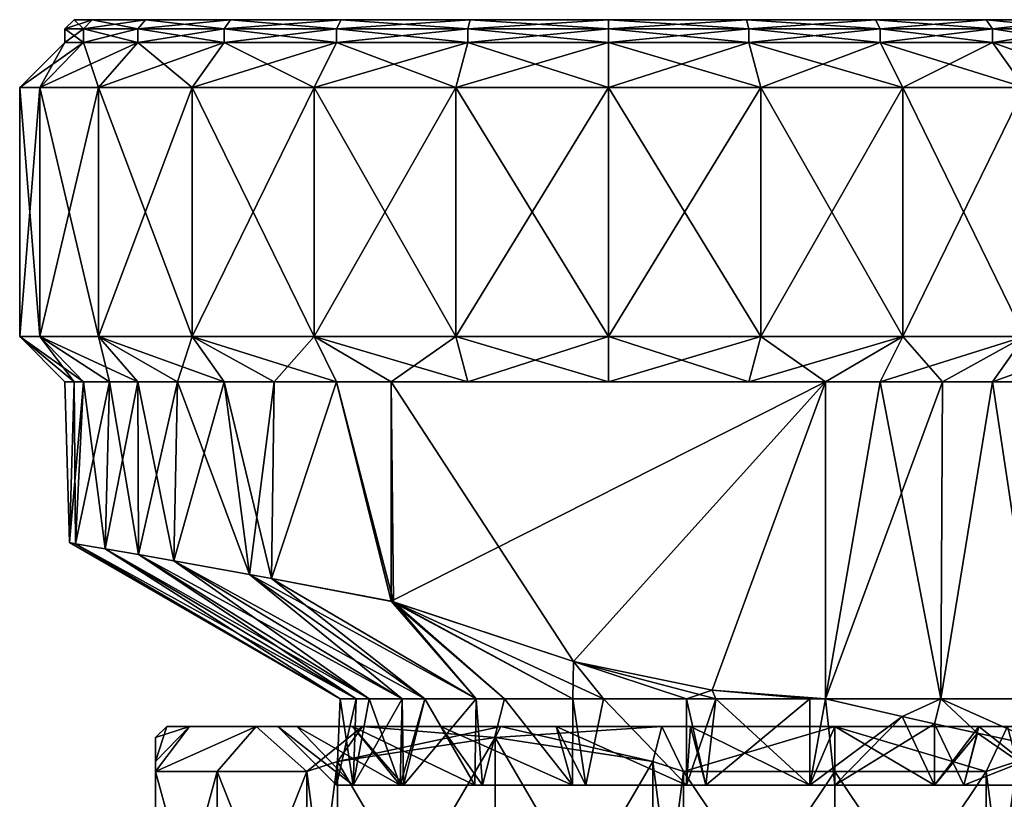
# Model space of a CAD drawing. Extents: x -0.145 to 0.145, y -0.091 to -0.001.
# Tile 18 of 53: x -0.093 to -0.071, y -0.018 to -0.001. Entities that reach past the tile are written whole.
import ezdxf

# ---------------------------------------------------------------- set-up
doc = ezdxf.new("R2010")
doc.units = 0
doc.layers.add('mesh', color=7, linetype='CONTINUOUS')

msp = doc.modelspace()

# ---------------------------------------------------------------- meshes
at = {"layer": 'mesh'}
mesh = msp.add_polyface(dxfattribs=at)
corners = [(-0.088485, -0.00114, 0.008486), (-0.090219, -0.00094, 0.0059), (-0.088344, -0.00094, 0.008344), (-0.090392, -0.00114, 0.006), (-0.091398, -0.00094, 0.003054), (-0.091591, -0.00114, 0.003106), (-0.0918, -0.00094, 0), (-0.092, -0.00114, 0), (-0.091398, -0.00094, -0.003054), (-0.091591, -0.00114, -0.003106), (-0.090219, -0.00094, -0.0059), (-0.090392, -0.00114, -0.006), (-0.088344, -0.00094, -0.008344), (-0.088485, -0.00114, -0.008485), (-0.089192, -0.00794, 0.009193), (-0.091258, -0.00244, 0.0065), (-0.089192, -0.00244, 0.009193), (-0.091258, -0.00794, 0.0065), (-0.092557, -0.00244, 0.003365), (-0.092557, -0.00794, 0.003365), (-0.093, -0.00244, 0), (-0.093, -0.00794, 0), (-0.092557, -0.00244, -0.003364), (-0.092557, -0.00794, -0.003364), (-0.091258, -0.00244, -0.0065), (-0.091258, -0.00794, -0.0065), (-0.089192, -0.00244, -0.009192), (-0.089192, -0.00794, -0.009192), (-0.0865, -0.00244, -0.011258), (-0.090392, -0.00144, 0.006), (-0.088485, -0.00144, 0.008486), (-0.091591, -0.00144, 0.003106), (-0.092, -0.00144, 0), (-0.091591, -0.00144, -0.003106), (-0.090392, -0.00144, -0.006), (-0.088485, -0.00144, -0.008485), (-0.086, -0.00144, -0.010392), (-0.08, -0.00094, 0)]
mesh.append_faces([[corners[k] for k in face] for face in [(0, 1, 2, 2), (3, 1, 0, 0), (3, 4, 1, 1), (5, 4, 3, 3), (5, 6, 4, 4), (7, 6, 5, 5), (7, 8, 6, 6), (9, 8, 7, 7), (9, 10, 8, 8), (11, 10, 9, 9), (11, 12, 10, 10), (13, 12, 11, 11), (14, 15, 16, 16), (17, 18, 15, 15), (19, 20, 18, 18), (21, 22, 20, 20), (23, 24, 22, 22), (25, 26, 24, 24), (27, 28, 26, 26), (16, 29, 30, 30), (15, 29, 16, 16), (15, 31, 29, 29), (18, 31, 15, 15), (18, 32, 31, 31), (20, 32, 18, 18), (20, 33, 32, 32), (22, 33, 20, 20), (22, 34, 33, 33), (24, 34, 22, 22), (24, 35, 34, 34), (26, 35, 24, 24), (26, 36, 35, 35), (30, 3, 0, 0), (29, 3, 30, 30), (29, 5, 3, 3), (31, 5, 29, 29), (31, 7, 5, 5), (32, 7, 31, 31), (32, 9, 7, 7), (33, 9, 32, 32), (33, 11, 9, 9), (34, 11, 33, 33), (34, 13, 11, 11), (35, 13, 34, 34), (37, 1, 4, 4), (37, 6, 8, 8)]])
mesh = msp.add_polyface(dxfattribs=at)
corners = [(-0.083106, -0.00114, 0.011591), (-0.083054, -0.00094, 0.011398), (-0.08, -0.00114, 0.012), (-0.0859, -0.00094, 0.010219), (-0.086, -0.00114, 0.010393), (-0.088344, -0.00094, 0.008344), (-0.088485, -0.00114, 0.008486), (-0.088485, -0.00114, -0.008485), (-0.0859, -0.00094, -0.010219), (-0.088344, -0.00094, -0.008344), (-0.086, -0.00114, -0.010392), (-0.083054, -0.00094, -0.011398), (-0.083106, -0.00114, -0.011591), (-0.08, -0.00094, -0.0118), (-0.08, -0.00114, -0.012), (-0.083365, -0.00794, 0.012557), (-0.0865, -0.00244, 0.011259), (-0.083365, -0.00244, 0.012557), (-0.0865, -0.00794, 0.011259), (-0.089192, -0.00244, 0.009193), (-0.0865, -0.00794, -0.011258), (-0.083365, -0.00244, -0.012557), (-0.0865, -0.00244, -0.011258), (-0.083365, -0.00794, -0.012557), (-0.08, -0.00244, -0.013), (-0.08, -0.00794, -0.013), (-0.083106, -0.00144, 0.011591), (-0.08, -0.00244, 0.013), (-0.086, -0.00144, 0.010393), (-0.088485, -0.00144, 0.008486), (-0.086, -0.00144, -0.010392), (-0.089192, -0.00244, -0.009192), (-0.083106, -0.00144, -0.011591), (-0.08, -0.00144, -0.012), (-0.08, -0.00144, 0.012), (-0.088485, -0.00144, -0.008485), (-0.08, -0.00094, 0), (-0.08, -0.00094, 0.0118), (-0.090219, -0.00094, 0.0059), (-0.091398, -0.00094, -0.003054), (-0.090219, -0.00094, -0.0059), (-0.091398, -0.00094, 0.003054), (-0.0918, -0.00094, 0)]
mesh.append_faces([[corners[k] for k in face] for face in [(0, 1, 2, 2), (0, 3, 1, 1), (4, 3, 0, 0), (4, 5, 3, 3), (6, 5, 4, 4), (7, 8, 9, 9), (10, 8, 7, 7), (10, 11, 8, 8), (12, 11, 10, 10), (12, 13, 11, 11), (14, 13, 12, 12), (15, 16, 17, 17), (18, 19, 16, 16), (20, 21, 22, 22), (23, 24, 21, 21), (25, 24, 23, 23), (17, 26, 27, 27), (17, 28, 26, 26), (16, 28, 17, 17), (16, 29, 28, 28), (19, 29, 16, 16), (22, 30, 31, 31), (22, 32, 30, 30), (21, 32, 22, 22), (21, 33, 32, 32), (24, 33, 21, 21), (26, 0, 34, 34), (26, 4, 0, 0), (28, 4, 26, 26), (28, 6, 4, 4), (29, 6, 28, 28), (35, 10, 7, 7), (30, 10, 35, 35), (30, 12, 10, 10), (32, 12, 30, 30), (32, 14, 12, 12), (33, 14, 32, 32), (36, 1, 3, 3), (36, 37, 1, 1), (36, 5, 38, 38), (3, 5, 36, 36), (36, 39, 40, 40), (41, 42, 36, 36), (36, 8, 11, 11), (36, 9, 8, 8), (40, 9, 36, 36)]])
mesh = msp.add_polyface(dxfattribs=at)
corners = [(-0.076894, -0.00114, -0.011591), (-0.076946, -0.00094, -0.011398), (-0.08, -0.00114, -0.012), (-0.0741, -0.00094, -0.010219), (-0.074, -0.00114, -0.010392), (-0.071656, -0.00094, -0.008344), (-0.071515, -0.00114, -0.008485), (-0.074, -0.00114, 0.010393), (-0.0741, -0.00094, 0.010219), (-0.071515, -0.00114, 0.008486), (-0.076946, -0.00094, 0.011398), (-0.076894, -0.00114, 0.011591), (-0.08, -0.00094, 0.0118), (-0.08, -0.00114, 0.012), (-0.083054, -0.00094, 0.011398), (-0.08, -0.00094, -0.0118), (-0.0735, -0.00794, 0.011259), (-0.076635, -0.00244, 0.012557), (-0.0735, -0.00244, 0.011259), (-0.076635, -0.00794, 0.012557), (-0.08, -0.00244, 0.013), (-0.08, -0.00794, 0.013), (-0.083365, -0.00244, 0.012557), (-0.08, -0.00794, -0.013), (-0.076635, -0.00244, -0.012557), (-0.08, -0.00244, -0.013), (-0.076894, -0.00144, -0.011591), (-0.074, -0.00144, -0.010392), (-0.0735, -0.00244, -0.011258), (-0.071515, -0.00144, -0.008485), (-0.076894, -0.00144, 0.011591), (-0.074, -0.00144, 0.010393), (-0.08, -0.00144, 0.012), (-0.083106, -0.00144, 0.011591), (-0.08, -0.00144, -0.012), (-0.083106, -0.00114, 0.011591), (-0.08, -0.00094, 0), (-0.083054, -0.00094, -0.011398), (-0.069781, -0.00094, -0.0059), (-0.068602, -0.00094, -0.003054), (-0.0682, -0.00094, 0), (-0.071656, -0.00094, 0.008344), (-0.069781, -0.00094, 0.0059)]
mesh.append_faces([[corners[k] for k in face] for face in [(0, 1, 2, 2), (0, 3, 1, 1), (4, 3, 0, 0), (4, 5, 3, 3), (6, 5, 4, 4), (7, 8, 9, 9), (7, 10, 8, 8), (11, 10, 7, 7), (11, 12, 10, 10), (13, 12, 11, 11), (13, 14, 12, 12), (2, 1, 15, 15), (16, 17, 18, 18), (19, 20, 17, 17), (21, 22, 20, 20), (23, 24, 25, 25), (24, 26, 25, 25), (24, 27, 26, 26), (28, 27, 24, 24), (28, 29, 27, 27), (18, 30, 31, 31), (17, 30, 18, 18), (17, 32, 30, 30), (20, 32, 17, 17), (20, 33, 32, 32), (25, 26, 34, 34), (26, 0, 34, 34), (26, 4, 0, 0), (27, 4, 26, 26), (27, 6, 4, 4), (31, 11, 7, 7), (30, 11, 31, 31), (30, 13, 11, 11), (32, 13, 30, 30), (32, 35, 13, 13), (34, 0, 2, 2), (36, 1, 3, 3), (36, 15, 1, 1), (37, 15, 36, 36), (36, 5, 38, 38), (3, 5, 36, 36), (39, 40, 36, 36), (36, 8, 10, 10), (36, 41, 8, 8), (42, 41, 36, 36), (10, 12, 36, 36)]])
mesh = msp.add_polyface(dxfattribs=at)
corners = [(-0.071515, -0.00114, -0.008485), (-0.069781, -0.00094, -0.0059), (-0.071656, -0.00094, -0.008344), (-0.069608, -0.00114, -0.006), (-0.068602, -0.00094, -0.003054), (-0.068409, -0.00114, -0.003106), (-0.0682, -0.00094, 0), (-0.068, -0.00114, 0), (-0.068602, -0.00094, 0.003054), (-0.068409, -0.00114, 0.003106), (-0.069781, -0.00094, 0.0059), (-0.069608, -0.00114, 0.006), (-0.071656, -0.00094, 0.008344), (-0.071515, -0.00114, 0.008486), (-0.0741, -0.00094, 0.010219), (-0.070808, -0.00794, -0.009192), (-0.068742, -0.00244, -0.0065), (-0.070808, -0.00244, -0.009192), (-0.068742, -0.00794, -0.0065), (-0.067443, -0.00244, -0.003364), (-0.068742, -0.00794, 0.0065), (-0.070808, -0.00244, 0.009193), (-0.068742, -0.00244, 0.0065), (-0.070808, -0.00794, 0.009193), (-0.0735, -0.00244, 0.011259), (-0.071515, -0.00144, -0.008485), (-0.0735, -0.00244, -0.011258), (-0.069608, -0.00144, -0.006), (-0.068409, -0.00144, -0.003106), (-0.067443, -0.00244, 0.003365), (-0.069608, -0.00144, 0.006), (-0.068409, -0.00144, 0.003106), (-0.071515, -0.00144, 0.008486), (-0.074, -0.00144, 0.010393), (-0.074, -0.00144, -0.010392), (-0.068, -0.00144, 0), (-0.074, -0.00114, 0.010393), (-0.08, -0.00094, 0)]
mesh.append_faces([[corners[k] for k in face] for face in [(0, 1, 2, 2), (3, 1, 0, 0), (3, 4, 1, 1), (5, 4, 3, 3), (5, 6, 4, 4), (7, 6, 5, 5), (7, 8, 6, 6), (9, 8, 7, 7), (9, 10, 8, 8), (11, 10, 9, 9), (11, 12, 10, 10), (13, 12, 11, 11), (13, 14, 12, 12), (15, 16, 17, 17), (18, 19, 16, 16), (20, 21, 22, 22), (23, 24, 21, 21), (17, 25, 26, 26), (17, 27, 25, 25), (16, 27, 17, 17), (16, 28, 27, 27), (19, 28, 16, 16), (29, 30, 31, 31), (22, 30, 29, 29), (22, 32, 30, 30), (21, 32, 22, 22), (21, 33, 32, 32), (24, 33, 21, 21), (25, 0, 34, 34), (25, 3, 0, 0), (27, 3, 25, 25), (27, 5, 3, 3), (28, 5, 27, 27), (28, 7, 5, 5), (35, 7, 28, 28), (35, 9, 7, 7), (31, 9, 35, 35), (31, 11, 9, 9), (30, 11, 31, 31), (30, 13, 11, 11), (32, 13, 30, 30), (32, 36, 13, 13), (33, 36, 32, 32), (37, 1, 4, 4), (37, 8, 10, 10), (37, 6, 8, 8)]])
mesh = msp.add_polyface(dxfattribs=at)
corners = [(-0.08592, -0.01594, 0), (-0.091901, -0.012492, -0.001542), (-0.091901, -0.012492, 0.001542), (-0.08592, -0.01594, -0.001326), (-0.091771, -0.012515, -0.002031), (-0.085572, -0.01594, -0.002738), (-0.091115, -0.012627, -0.004524), (-0.08592, -0.01594, 0.001327), (-0.091771, -0.012515, 0.002032), (-0.091115, -0.012627, 0.004524), (-0.091258, -0.00794, 0.0065), (-0.091258, -0.00244, 0.0065), (-0.089192, -0.00794, 0.009193), (-0.092557, -0.00794, 0.003365), (-0.092557, -0.00244, 0.003365), (-0.093, -0.00794, 0), (-0.093, -0.00244, 0), (-0.092557, -0.00794, -0.003364), (-0.092557, -0.00244, -0.003364), (-0.091258, -0.00794, -0.0065), (-0.091258, -0.00244, -0.0065), (-0.089192, -0.00794, -0.009192), (-0.089192, -0.00244, -0.009192), (-0.089514, -0.00894, 0.007145), (-0.090392, -0.00894, 0.006), (-0.09102, -0.00894, 0.004485), (-0.091591, -0.00894, 0.003106), (-0.091799, -0.00894, 0.001529), (-0.092, -0.00894, 0), (-0.091591, -0.00894, -0.003106), (-0.091799, -0.00894, -0.001528), (-0.088485, -0.00894, -0.008485), (-0.090392, -0.00894, -0.006), (-0.089514, -0.00894, -0.007145), (-0.09102, -0.00894, -0.004485), (-0.090379, -0.012756, 0.005823), (-0.089595, -0.012893, 0.007207), (-0.090379, -0.012756, -0.005822), (-0.089595, -0.012893, -0.007207)]
mesh.append_faces([[corners[k] for k in face] for face in [(0, 1, 2, 2), (3, 4, 1, 1), (5, 6, 4, 4), (7, 8, 9, 9), (10, 11, 12, 12), (13, 14, 10, 10), (15, 16, 13, 13), (17, 18, 15, 15), (19, 20, 17, 17), (21, 22, 19, 19), (23, 10, 12, 12), (24, 10, 23, 23), (25, 10, 24, 24), (25, 13, 10, 10), (26, 13, 25, 25), (27, 13, 26, 26), (27, 15, 13, 13), (28, 15, 27, 27), (15, 29, 17, 17), (15, 30, 29, 29), (28, 30, 15, 15), (31, 21, 19, 19), (19, 32, 33, 33), (17, 32, 19, 19), (17, 34, 32, 32), (29, 34, 17, 17), (35, 23, 36, 36), (35, 24, 23, 23), (9, 24, 35, 35), (9, 25, 24, 24), (8, 25, 9, 9), (8, 26, 25, 25), (2, 26, 8, 8), (2, 27, 26, 26), (2, 28, 27, 27), (1, 28, 2, 2), (1, 30, 28, 28), (4, 30, 1, 1), (4, 29, 30, 30), (6, 29, 4, 4), (6, 34, 29, 29), (37, 34, 6, 6), (37, 32, 34, 34), (38, 32, 37, 37), (38, 33, 32, 32)]])
mesh = msp.add_polyface(dxfattribs=at)
corners = [(-0.076894, -0.00894, 0.011591), (-0.084796, -0.00894, 0.011), (-0.083106, -0.00894, 0.011591), (-0.084796, -0.00894, -0.011), (-0.075204, -0.00894, -0.011), (-0.083106, -0.00894, -0.011591), (-0.085285, -0.01594, -0.003901), (-0.090379, -0.012756, -0.005822), (-0.091115, -0.012627, -0.004524), (-0.08455, -0.01594, -0.005302), (-0.089595, -0.012893, -0.007207), (-0.085285, -0.01594, 0.003902), (-0.090379, -0.012756, 0.005823), (-0.089595, -0.012893, 0.007207), (-0.085572, -0.01594, 0.002738), (-0.091115, -0.012627, 0.004524), (-0.083365, -0.00794, 0.012557), (-0.083365, -0.00244, 0.012557), (-0.08, -0.00794, 0.013), (-0.0865, -0.00794, 0.011259), (-0.0865, -0.00244, 0.011259), (-0.089192, -0.00794, 0.009193), (-0.089192, -0.00244, 0.009193), (-0.0865, -0.00794, -0.011258), (-0.0865, -0.00244, -0.011258), (-0.089192, -0.00794, -0.009192), (-0.083365, -0.00794, -0.012557), (-0.083365, -0.00244, -0.012557), (-0.086, -0.00894, 0.010393), (-0.087379, -0.00894, 0.009334), (-0.088485, -0.00894, 0.008486), (-0.089514, -0.00894, 0.007145), (-0.091258, -0.00794, -0.0065), (-0.089514, -0.00894, -0.007145), (-0.088485, -0.00894, -0.008485), (-0.086, -0.00894, -0.010392), (-0.087379, -0.00894, -0.009334), (-0.08, -0.00794, -0.013), (-0.08, -0.00894, -0.012), (-0.08, -0.00894, 0.012), (-0.087441, -0.013283, 0.009415), (-0.087928, -0.013195, 0.008916), (-0.087928, -0.013195, -0.008915), (-0.087441, -0.013283, -0.009414), (-0.075204, -0.00894, 0.011), (-0.084796, -0.013786, 0.011), (-0.080769, -0.015119, 0.011), (-0.084747, -0.013802, -0.011), (-0.080769, -0.015119, -0.011)]
mesh.append_faces([[corners[k] for k in face] for face in [(0, 1, 2, 2), (3, 4, 5, 5), (6, 7, 8, 8), (9, 10, 7, 7), (11, 12, 13, 13), (14, 15, 12, 12), (16, 17, 18, 18), (19, 20, 16, 16), (21, 22, 19, 19), (23, 24, 25, 25), (26, 27, 23, 23), (1, 28, 19, 19), (16, 1, 19, 19), (29, 19, 28, 28), (29, 21, 19, 19), (30, 21, 29, 29), (31, 21, 30, 30), (32, 33, 34, 34), (23, 3, 5, 5), (23, 35, 3, 3), (25, 35, 23, 23), (25, 36, 35, 35), (34, 36, 25, 25), (5, 26, 23, 23), (5, 37, 26, 26), (38, 37, 5, 5), (16, 2, 1, 1), (16, 39, 2, 2), (18, 39, 16, 16), (40, 29, 28, 28), (41, 29, 40, 40), (41, 30, 29, 29), (13, 30, 41, 41), (13, 31, 30, 30), (42, 33, 10, 10), (42, 34, 33, 33), (43, 34, 42, 42), (36, 43, 35, 35), (36, 34, 43, 43), (44, 45, 1, 1), (44, 46, 45, 45), (3, 47, 48, 48), (28, 1, 45, 45), (40, 28, 45, 45), (35, 47, 3, 3), (35, 43, 47, 47)]])
mesh = msp.add_polyface(dxfattribs=at)
corners = [(-0.076894, -0.00894, 0.011591), (-0.083106, -0.00894, 0.011591), (-0.08, -0.00894, 0.012), (-0.075204, -0.00894, 0.011), (-0.084796, -0.00894, 0.011), (-0.083106, -0.00894, -0.011591), (-0.076894, -0.00894, -0.011591), (-0.08, -0.00894, -0.012), (-0.075204, -0.00894, -0.011), (-0.084796, -0.00894, -0.011), (-0.080769, -0.015119, -0.011), (-0.076635, -0.00794, -0.012557), (-0.076635, -0.00244, -0.012557), (-0.08, -0.00794, -0.013), (-0.0735, -0.00244, -0.011258), (-0.0735, -0.00794, -0.011258), (-0.070808, -0.00244, -0.009192), (-0.070808, -0.00794, -0.009192), (-0.068742, -0.00794, -0.0065), (-0.068742, -0.00244, -0.0065), (-0.070808, -0.00794, 0.009193), (-0.070808, -0.00244, 0.009193), (-0.068742, -0.00794, 0.0065), (-0.0735, -0.00794, 0.011259), (-0.0735, -0.00244, 0.011259), (-0.076635, -0.00794, 0.012557), (-0.076635, -0.00244, 0.012557), (-0.08, -0.00794, 0.013), (-0.08, -0.00244, 0.013), (-0.074, -0.00894, -0.010392), (-0.072621, -0.00894, -0.009334), (-0.071515, -0.00894, -0.008485), (-0.070486, -0.00894, -0.007145), (-0.069608, -0.00894, -0.006), (-0.06898, -0.00894, -0.004485), (-0.067443, -0.00794, -0.003364), (-0.068409, -0.00894, -0.003106), (-0.068201, -0.00894, -0.001528), (-0.071515, -0.00894, 0.008486), (-0.070486, -0.00894, 0.007145), (-0.069608, -0.00894, 0.006), (-0.067443, -0.00794, 0.003365), (-0.06898, -0.00894, 0.004485), (-0.074, -0.00894, 0.010393), (-0.072621, -0.00894, 0.009334), (-0.075204, -0.015939, 0.011), (-0.075204, -0.015939, -0.011)]
mesh.append_faces([[corners[k] for k in face] for face in [(0, 1, 2, 2), (3, 4, 0, 0), (5, 6, 7, 7), (5, 8, 6, 6), (9, 10, 8, 8), (11, 12, 13, 13), (11, 14, 12, 12), (15, 14, 11, 11), (15, 16, 14, 14), (17, 16, 15, 15), (18, 19, 17, 17), (20, 21, 22, 22), (23, 24, 20, 20), (25, 26, 23, 23), (27, 28, 25, 25), (7, 11, 13, 13), (6, 11, 7, 7), (8, 11, 6, 6), (8, 15, 11, 11), (29, 15, 8, 8), (30, 15, 29, 29), (30, 17, 15, 15), (31, 17, 30, 30), (32, 17, 31, 31), (32, 18, 17, 17), (33, 18, 32, 32), (34, 18, 33, 33), (34, 35, 18, 18), (36, 35, 34, 34), (37, 35, 36, 36), (38, 20, 22, 22), (22, 39, 38, 38), (22, 40, 39, 39), (41, 40, 22, 22), (41, 42, 40, 40), (23, 3, 0, 0), (23, 43, 3, 3), (20, 43, 23, 23), (20, 44, 43, 43), (38, 44, 20, 20), (27, 0, 2, 2), (25, 0, 27, 27), (25, 23, 0, 0), (43, 45, 3, 3), (44, 45, 43, 43), (8, 46, 29, 29)]])
mesh = msp.add_polyface(dxfattribs=at)
corners = [(-0.077707, -0.01575, 0.011), (-0.080769, -0.015119, 0.011), (-0.075204, -0.00894, 0.011), (-0.075204, -0.00894, -0.011), (-0.080769, -0.015119, -0.011), (-0.077707, -0.01575, -0.011), (-0.077628, -0.01594, -0.010681), (-0.075554, -0.01594, -0.010952), (-0.078272, -0.01594, -0.010437), (-0.080109, -0.01594, -0.009741), (-0.080109, -0.01594, 0.009742), (-0.080781, -0.01594, 0.009279), (-0.078272, -0.01594, 0.010438), (-0.077628, -0.01594, 0.010682), (-0.075554, -0.01594, 0.010952), (-0.075204, -0.015939, 0.011), (-0.075204, -0.015939, -0.011), (-0.072659, -0.01594, -0.009492), (-0.073511, -0.016335, -0.010898), (-0.07046, -0.01594, 0.007279), (-0.07016, -0.017061, 0.00987), (-0.072659, -0.01594, 0.009493), (-0.068892, -0.01594, 0.004522), (-0.067856, -0.017524, 0.008326), (-0.073508, -0.016335, 0.010899), (-0.072794, -0.016494, 0.010744), (-0.071849, -0.016704, 0.010539), (-0.07016, -0.017061, -0.009869), (-0.07046, -0.01594, -0.007279), (-0.072794, -0.016494, -0.010743), (-0.067856, -0.017524, -0.008325), (-0.068906, -0.01594, -0.004574), (-0.072621, -0.00894, 0.009334), (-0.071515, -0.00894, 0.008486), (-0.070486, -0.00894, 0.007145), (-0.069608, -0.00894, 0.006), (-0.06898, -0.00894, 0.004485), (-0.068409, -0.00894, 0.003106), (-0.068102, -0.01594, 0.001542), (-0.068201, -0.00894, 0.001529), (-0.068, -0.00894, 0), (-0.068409, -0.00894, -0.003106), (-0.068102, -0.01594, -0.00156), (-0.068201, -0.00894, -0.001528), (-0.06898, -0.00894, -0.004485), (-0.069608, -0.00894, -0.006), (-0.070486, -0.00894, -0.007145), (-0.071515, -0.00894, -0.008485), (-0.072621, -0.00894, -0.009334), (-0.074, -0.00894, -0.010392)]
mesh.append_faces([[corners[k] for k in face] for face in [(0, 1, 2, 2), (3, 4, 5, 5), (5, 6, 7, 7), (4, 6, 5, 5), (4, 8, 6, 6), (4, 9, 8, 8), (1, 10, 11, 11), (1, 12, 10, 10), (0, 12, 1, 1), (0, 13, 12, 12), (14, 13, 0, 0), (2, 15, 0, 0), (3, 5, 16, 16), (17, 16, 18, 18), (19, 20, 21, 21), (22, 23, 19, 19), (21, 24, 15, 15), (21, 25, 24, 24), (26, 25, 21, 21), (17, 27, 28, 28), (18, 29, 17, 17), (28, 30, 31, 31), (14, 0, 15, 15), (5, 7, 16, 16), (32, 21, 15, 15), (33, 21, 32, 32), (33, 19, 21, 21), (34, 19, 33, 33), (35, 19, 34, 34), (35, 22, 19, 19), (36, 22, 35, 35), (37, 22, 36, 36), (37, 38, 22, 22), (39, 38, 37, 37), (40, 38, 39, 39), (41, 42, 43, 43), (44, 42, 41, 41), (44, 31, 42, 42), (45, 31, 44, 44), (45, 28, 31, 31), (46, 28, 45, 45), (47, 28, 46, 46), (47, 17, 28, 28), (48, 17, 47, 47), (49, 17, 48, 48), (49, 16, 17, 17)]])
mesh = msp.add_polyface(dxfattribs=at)
corners = [(-0.08592, -0.01594, 0), (-0.091901, -0.012492, 0.001542), (-0.08592, -0.01594, 0.001327), (-0.08592, -0.01594, -0.001326), (-0.091901, -0.012492, -0.001542), (-0.085572, -0.01594, -0.002738), (-0.091771, -0.012515, -0.002031), (-0.085285, -0.01594, -0.003901), (-0.091115, -0.012627, -0.004524), (-0.08455, -0.01594, -0.005302), (-0.090379, -0.012756, -0.005822), (-0.084052, -0.01594, -0.00625), (-0.087928, -0.013195, -0.008915), (-0.089595, -0.012893, -0.007207), (-0.082918, -0.01594, -0.007529), (-0.087441, -0.013283, -0.009414), (-0.084052, -0.01594, 0.006251), (-0.087928, -0.013195, 0.008916), (-0.087441, -0.013283, 0.009415), (-0.08455, -0.01594, 0.005302), (-0.089595, -0.012893, 0.007207), (-0.085285, -0.01594, 0.003902), (-0.085572, -0.01594, 0.002738), (-0.090379, -0.012756, 0.005823), (-0.091115, -0.012627, 0.004524), (-0.091771, -0.012515, 0.002032), (-0.086, -0.01785, 0), (-0.085652, -0.01655, -0.00615), (-0.087774, -0.01655, -0.007375), (-0.08543, -0.01655, -0.01043), (-0.086881, -0.01655, -0.003183), (-0.089247, -0.01655, -0.003817), (-0.0873, -0.01655, 0), (-0.08975, -0.01655, 0), (-0.086881, -0.01655, 0.003184), (-0.089247, -0.01655, 0.003818), (-0.085652, -0.01655, 0.00615), (-0.087774, -0.01655, 0.007375), (-0.083697, -0.01655, 0.008698), (-0.08543, -0.01655, 0.01043), (-0.084597, -0.01785, -0.005329), (-0.09, -0.0168, 0), (-0.09, -0.017329, 0.004019), (-0.09, -0.01755, 0.004803), (-0.09, -0.01755, -0.004802), (-0.09, -0.017329, -0.004019), (-0.086659, -0.01755, -0.010589), (-0.085981, -0.017329, -0.010981), (-0.08864, -0.01755, -0.007875), (-0.086659, -0.01755, 0.010589), (-0.08864, -0.01755, 0.007875), (-0.085981, -0.017329, 0.010981), (-0.085637, -0.01785, -0.002755), (-0.085637, -0.01785, 0.002756)]
mesh.append_faces([[corners[k] for k in face] for face in [(0, 1, 2, 2), (3, 4, 0, 0), (5, 6, 3, 3), (7, 8, 5, 5), (9, 10, 7, 7), (11, 12, 13, 13), (14, 15, 12, 12), (16, 17, 18, 18), (19, 20, 17, 17), (21, 20, 19, 19), (22, 23, 21, 21), (2, 24, 22, 22), (1, 25, 2, 2), (26, 0, 2, 2), (26, 3, 0, 0), (22, 26, 2, 2), (27, 28, 29, 29), (30, 28, 27, 27), (30, 31, 28, 28), (32, 31, 30, 30), (32, 33, 31, 31), (34, 33, 32, 32), (34, 35, 33, 33), (36, 35, 34, 34), (36, 37, 35, 35), (38, 39, 37, 37), (27, 40, 30, 30), (33, 41, 31, 31), (33, 42, 41, 41), (35, 42, 33, 33), (35, 43, 42, 42), (37, 43, 35, 35), (31, 44, 28, 28), (31, 45, 44, 44), (41, 45, 31, 31), (29, 46, 47, 47), (28, 46, 29, 29), (44, 48, 28, 28), (37, 49, 50, 50), (39, 49, 37, 37), (39, 51, 49, 49), (52, 5, 3, 3), (30, 52, 32, 32), (40, 52, 30, 30), (32, 53, 34, 34), (52, 26, 32, 32)]])
mesh = msp.add_polyface(dxfattribs=at)
corners = [(-0.084052, -0.01594, -0.00625), (-0.089595, -0.012893, -0.007207), (-0.08455, -0.01594, -0.005302), (-0.082918, -0.01594, -0.007529), (-0.087928, -0.013195, -0.008915), (-0.084052, -0.01594, 0.006251), (-0.087441, -0.013283, 0.009415), (-0.082918, -0.01594, 0.00753), (-0.08455, -0.01594, 0.005302), (-0.087928, -0.013195, 0.008916), (-0.084597, -0.01785, -0.005329), (-0.085285, -0.01594, -0.003901), (-0.084526, -0.01785, -0.0055), (-0.082947, -0.01785, -0.007558), (-0.082778, -0.01785, -0.007778), (-0.082292, -0.01594, -0.008235), (-0.080794, -0.01785, -0.009301), (-0.080781, -0.01594, -0.009278), (-0.084597, -0.01785, 0.005329), (-0.084526, -0.01785, 0.0055), (-0.082292, -0.01594, 0.008236), (-0.082778, -0.01785, 0.007778), (-0.080781, -0.01594, 0.009279), (-0.080794, -0.01785, 0.009301), (-0.083697, -0.01655, -0.008697), (-0.082375, -0.01655, -0.012774), (-0.08115, -0.01655, -0.010652), (-0.08543, -0.01655, -0.01043), (-0.085652, -0.01655, -0.00615), (-0.083697, -0.01655, 0.008698), (-0.087774, -0.01655, 0.007375), (-0.085652, -0.01655, 0.00615), (-0.08115, -0.01655, 0.010652), (-0.08543, -0.01655, 0.01043), (-0.082375, -0.01655, 0.012774), (-0.086881, -0.01655, 0.003184), (-0.082947, -0.01785, 0.007558), (-0.0805, -0.01785, 0.009527), (-0.085981, -0.017329, -0.010981), (-0.0825, -0.0168, -0.01299), (-0.0825, -0.0168, 0.012991), (-0.079019, -0.017329, 0.015), (-0.085981, -0.017329, 0.010981), (-0.084747, -0.013802, -0.011), (-0.080109, -0.01594, -0.009741), (-0.080769, -0.015119, -0.011), (-0.087441, -0.013283, -0.009414), (-0.084796, -0.013786, 0.011), (-0.080769, -0.015119, 0.011), (-0.085637, -0.01785, -0.002755), (-0.085572, -0.01594, -0.002738), (-0.085285, -0.01594, 0.003902), (-0.085637, -0.01785, 0.002756), (-0.085572, -0.01594, 0.002738)]
mesh.append_faces([[corners[k] for k in face] for face in [(0, 1, 2, 2), (3, 4, 0, 0), (5, 6, 7, 7), (8, 9, 5, 5), (10, 2, 11, 11), (12, 0, 2, 2), (13, 3, 0, 0), (14, 15, 3, 3), (16, 17, 15, 15), (5, 18, 8, 8), (7, 19, 5, 5), (20, 21, 7, 7), (22, 23, 20, 20), (24, 25, 26, 26), (24, 27, 25, 25), (28, 27, 24, 24), (29, 30, 31, 31), (32, 33, 29, 29), (32, 34, 33, 33), (26, 16, 24, 24), (24, 13, 28, 28), (16, 14, 24, 24), (13, 12, 28, 28), (35, 18, 31, 31), (31, 36, 29, 29), (18, 19, 31, 31), (29, 23, 32, 32), (36, 21, 29, 29), (23, 37, 32, 32), (25, 38, 39, 39), (27, 38, 25, 25), (34, 40, 33, 33), (34, 41, 40, 40), (40, 42, 33, 33), (43, 44, 45, 45), (43, 17, 44, 44), (43, 15, 17, 17), (43, 3, 15, 15), (43, 46, 3, 3), (7, 6, 47, 47), (47, 20, 7, 7), (47, 22, 20, 20), (48, 22, 47, 47), (49, 11, 50, 50), (51, 52, 53, 53), (8, 52, 51, 51)]])
mesh = msp.add_polyface(dxfattribs=at)
corners = [(-0.084526, -0.01785, -0.0055), (-0.08455, -0.01594, -0.005302), (-0.084597, -0.01785, -0.005329), (-0.082947, -0.01785, -0.007558), (-0.084052, -0.01594, -0.00625), (-0.082778, -0.01785, -0.007778), (-0.082918, -0.01594, -0.007529), (-0.080794, -0.01785, -0.009301), (-0.082292, -0.01594, -0.008235), (-0.084052, -0.01594, 0.006251), (-0.084526, -0.01785, 0.0055), (-0.084597, -0.01785, 0.005329), (-0.082918, -0.01594, 0.00753), (-0.082947, -0.01785, 0.007558), (-0.082778, -0.01785, 0.007778), (-0.082292, -0.01594, 0.008236), (-0.080794, -0.01785, 0.009301), (-0.084868, -0.022645, -0.005697), (-0.086881, -0.02355, -0.003183), (-0.086007, -0.022645, -0.002949), (-0.083057, -0.022645, -0.008057), (-0.085652, -0.02355, -0.00615), (-0.080697, -0.022645, -0.009868), (-0.083697, -0.02355, -0.008697), (-0.083057, -0.022645, 0.008058), (-0.08115, -0.02355, 0.010652), (-0.080697, -0.022645, 0.009869), (-0.083697, -0.02355, 0.008698), (-0.084868, -0.022645, 0.005698), (-0.085652, -0.02355, 0.00615), (-0.086007, -0.022645, 0.002949), (-0.083697, -0.01655, -0.008697), (-0.085652, -0.01655, -0.00615), (-0.085652, -0.01655, 0.00615), (-0.083697, -0.01655, 0.008698), (-0.082375, -0.02355, -0.012774), (-0.079019, -0.022771, -0.015), (-0.0825, -0.0233, -0.01299), (-0.085981, -0.022771, -0.010981), (-0.08543, -0.02355, -0.01043), (-0.082375, -0.02355, 0.012774), (-0.085981, -0.022771, 0.010981), (-0.0825, -0.0233, 0.012991), (-0.085981, -0.017329, -0.010981), (-0.0825, -0.0168, -0.01299), (-0.0825, -0.0168, 0.012991), (-0.085981, -0.017329, 0.010981), (-0.082778, -0.02304, -0.007778), (-0.0805, -0.02304, -0.009526), (-0.084526, -0.02304, -0.0055), (-0.085625, -0.02304, -0.002847), (-0.086, -0.02304, 0), (-0.084526, -0.02304, 0.0055), (-0.085625, -0.02304, 0.002847), (-0.082778, -0.02304, 0.007778), (-0.0805, -0.02304, 0.009527), (-0.085637, -0.01785, -0.002755), (-0.08592, -0.01594, -0.001326), (-0.086, -0.01785, 0), (-0.085285, -0.01594, -0.003901), (-0.085572, -0.01594, 0.002738), (-0.085637, -0.01785, 0.002756), (-0.08455, -0.01594, 0.005302), (-0.086881, -0.01655, 0.003184)]
mesh.append_faces([[corners[k] for k in face] for face in [(0, 1, 2, 2), (3, 4, 0, 0), (5, 6, 3, 3), (7, 8, 5, 5), (9, 10, 11, 11), (12, 13, 10, 10), (12, 14, 13, 13), (15, 16, 14, 14), (17, 18, 19, 19), (20, 21, 17, 17), (22, 23, 20, 20), (24, 25, 26, 26), (24, 27, 25, 25), (28, 27, 24, 24), (28, 29, 27, 27), (30, 29, 28, 28), (31, 5, 3, 3), (32, 0, 2, 2), (33, 10, 13, 13), (34, 14, 16, 16), (35, 36, 37, 37), (37, 38, 39, 39), (40, 41, 42, 42), (37, 43, 38, 38), (37, 44, 43, 43), (36, 44, 37, 37), (41, 45, 42, 42), (41, 46, 45, 45), (22, 47, 48, 48), (20, 47, 22, 22), (20, 49, 47, 47), (17, 49, 20, 20), (17, 50, 49, 49), (19, 50, 17, 17), (19, 51, 50, 50), (30, 52, 53, 53), (28, 52, 30, 30), (28, 54, 52, 52), (24, 54, 28, 28), (24, 55, 54, 54), (26, 55, 24, 24), (56, 57, 58, 58), (2, 59, 56, 56), (60, 61, 58, 58), (62, 11, 61, 61), (63, 61, 11, 11)]])
mesh = msp.add_polyface(dxfattribs=at)
corners = [(-0.0805, -0.01785, -0.009526), (-0.080109, -0.01594, -0.009741), (-0.080781, -0.01594, -0.009278), (-0.078275, -0.01785, -0.010448), (-0.078272, -0.01594, -0.010437), (-0.077847, -0.01785, -0.010625), (-0.077628, -0.01594, -0.010681), (-0.075551, -0.01785, -0.010927), (-0.075554, -0.01594, -0.010952), (-0.080781, -0.01594, 0.009279), (-0.0805, -0.01785, 0.009527), (-0.080794, -0.01785, 0.009301), (-0.080109, -0.01594, 0.009742), (-0.078275, -0.01785, 0.010448), (-0.077847, -0.01785, 0.010625), (-0.075554, -0.01594, 0.010952), (-0.075551, -0.01785, 0.010928), (-0.077628, -0.01594, 0.010682), (-0.078272, -0.01594, 0.010438), (-0.078183, -0.01655, -0.011881), (-0.075, -0.01655, -0.01475), (-0.075, -0.01655, -0.0123), (-0.078818, -0.01655, -0.014247), (-0.08115, -0.01655, -0.010652), (-0.082375, -0.01655, -0.012774), (-0.078183, -0.01655, 0.011881), (-0.082375, -0.01655, 0.012774), (-0.08115, -0.01655, 0.010652), (-0.078818, -0.01655, 0.014248), (-0.075, -0.01655, 0.0123), (-0.075, -0.01655, 0.01475), (-0.071817, -0.01655, 0.011881), (-0.072796, -0.01785, -0.01071), (-0.075, -0.01785, -0.011), (-0.075, -0.01785, 0.011), (-0.0825, -0.0168, -0.01299), (-0.078341, -0.01755, -0.015391), (-0.079019, -0.017329, -0.015), (-0.075, -0.01755, -0.01575), (-0.079019, -0.017329, 0.015), (-0.078341, -0.01755, 0.015392), (-0.075, -0.01755, 0.01575), (-0.071659, -0.01755, 0.015392), (-0.075204, -0.015939, -0.011), (-0.073511, -0.016335, -0.010898), (-0.075204, -0.015939, 0.011), (-0.073508, -0.016335, 0.010899)]
mesh.append_faces([[corners[k] for k in face] for face in [(0, 1, 2, 2), (3, 4, 1, 1), (5, 6, 4, 4), (7, 6, 5, 5), (7, 8, 6, 6), (9, 10, 11, 11), (12, 10, 9, 9), (12, 13, 10, 10), (14, 15, 16, 16), (14, 17, 15, 15), (13, 17, 14, 14), (13, 18, 17, 17), (12, 18, 13, 13), (19, 20, 21, 21), (19, 22, 20, 20), (23, 22, 19, 19), (23, 24, 22, 22), (25, 26, 27, 27), (25, 28, 26, 26), (29, 28, 25, 25), (29, 30, 28, 28), (31, 30, 29, 29), (21, 7, 19, 19), (32, 33, 21, 21), (19, 3, 23, 23), (7, 5, 19, 19), (3, 0, 23, 23), (27, 13, 25, 25), (25, 16, 29, 29), (13, 14, 25, 25), (16, 34, 29, 29), (24, 35, 22, 22), (22, 36, 20, 20), (22, 37, 36, 36), (35, 37, 22, 22), (36, 38, 20, 20), (28, 39, 26, 26), (28, 40, 39, 39), (30, 40, 28, 28), (30, 41, 40, 40), (42, 41, 30, 30), (33, 43, 7, 7), (33, 44, 43, 43), (43, 8, 7, 7), (16, 45, 46, 46), (16, 15, 45, 45)]])
mesh = msp.add_polyface(dxfattribs=at)
corners = [(-0.073508, -0.016335, 0.010899), (-0.075, -0.01785, 0.011), (-0.075551, -0.01785, 0.010928), (-0.0805, -0.01785, -0.009526), (-0.080781, -0.01594, -0.009278), (-0.080794, -0.01785, -0.009301), (-0.078275, -0.01785, -0.010448), (-0.080109, -0.01594, -0.009741), (-0.077847, -0.01785, -0.010625), (-0.078272, -0.01594, -0.010437), (-0.077949, -0.022645, -0.011006), (-0.08115, -0.02355, -0.010652), (-0.080697, -0.022645, -0.009868), (-0.075, -0.022645, -0.011395), (-0.078183, -0.02355, -0.011881), (-0.072051, -0.022645, -0.011006), (-0.075, -0.02355, -0.0123), (-0.077949, -0.022645, 0.011007), (-0.075, -0.02355, 0.0123), (-0.075, -0.022645, 0.011395), (-0.078183, -0.02355, 0.011881), (-0.080697, -0.022645, 0.009869), (-0.08115, -0.02355, 0.010652), (-0.075, -0.01655, -0.0123), (-0.075, -0.01785, -0.011), (-0.075551, -0.01785, -0.010927), (-0.078183, -0.01655, -0.011881), (-0.08115, -0.01655, -0.010652), (-0.08115, -0.01655, 0.010652), (-0.0805, -0.01785, 0.009527), (-0.078275, -0.01785, 0.010448), (-0.078183, -0.01655, 0.011881), (-0.077847, -0.01785, 0.010625), (-0.078818, -0.02355, -0.014247), (-0.078341, -0.02255, -0.015391), (-0.079019, -0.022771, -0.015), (-0.075, -0.02355, -0.01475), (-0.075, -0.02255, -0.01575), (-0.071659, -0.02255, -0.015391), (-0.078818, -0.02355, 0.014248), (-0.078341, -0.02255, 0.015392), (-0.075, -0.02355, 0.01475), (-0.079019, -0.022771, 0.015), (-0.0825, -0.0233, 0.012991), (-0.075, -0.02255, 0.01575), (-0.079019, -0.017329, -0.015), (-0.0825, -0.0168, -0.01299), (-0.078341, -0.01755, -0.015391), (-0.075, -0.01755, -0.01575), (-0.078341, -0.01755, 0.015392), (-0.079019, -0.017329, 0.015), (-0.0825, -0.0168, 0.012991), (-0.075, -0.01755, 0.01575), (-0.071659, -0.02255, 0.015392), (-0.077847, -0.02304, -0.010625), (-0.075, -0.02304, -0.011), (-0.0805, -0.02304, -0.009526), (-0.077847, -0.02304, 0.010625), (-0.0805, -0.02304, 0.009527), (-0.075, -0.02304, 0.011), (-0.072153, -0.02304, 0.010625)]
mesh.append_faces([[corners[k] for k in face] for face in [(0, 1, 2, 2), (3, 4, 5, 5), (6, 7, 3, 3), (8, 9, 6, 6), (10, 11, 12, 12), (13, 14, 10, 10), (15, 16, 13, 13), (17, 18, 19, 19), (17, 20, 18, 18), (21, 20, 17, 17), (21, 22, 20, 20), (23, 24, 25, 25), (26, 8, 6, 6), (27, 3, 5, 5), (28, 29, 30, 30), (31, 32, 2, 2), (33, 34, 35, 35), (36, 34, 33, 33), (36, 37, 34, 34), (38, 37, 36, 36), (39, 40, 41, 41), (39, 42, 40, 40), (43, 42, 39, 39), (40, 44, 41, 41), (35, 45, 46, 46), (34, 45, 35, 35), (34, 47, 45, 45), (48, 34, 37, 37), (47, 34, 48, 48), (42, 49, 40, 40), (42, 50, 49, 49), (43, 50, 42, 42), (43, 51, 50, 50), (44, 40, 49, 49), (52, 44, 49, 49), (52, 53, 44, 44), (13, 54, 55, 55), (10, 54, 13, 13), (10, 56, 54, 54), (12, 56, 10, 10), (21, 57, 58, 58), (17, 57, 21, 21), (17, 59, 57, 57), (19, 59, 17, 17), (19, 60, 59, 59)]])
mesh = msp.add_polyface(dxfattribs=at)
corners = [(-0.072796, -0.01785, -0.01071), (-0.073511, -0.016335, -0.010898), (-0.075, -0.01785, -0.011), (-0.072794, -0.016494, -0.010743), (-0.072153, -0.01785, -0.010625), (-0.071849, -0.016704, -0.010539), (-0.072794, -0.016494, 0.010744), (-0.075, -0.01785, 0.011), (-0.073508, -0.016335, 0.010899), (-0.072796, -0.01785, 0.01071), (-0.071849, -0.016704, 0.010539), (-0.071817, -0.01655, -0.011881), (-0.067625, -0.01655, -0.012774), (-0.06885, -0.01655, -0.010652), (-0.071182, -0.01655, -0.014247), (-0.075, -0.01655, -0.0123), (-0.075, -0.01655, -0.01475), (-0.071817, -0.01655, 0.011881), (-0.071182, -0.01655, 0.014248), (-0.075, -0.01655, 0.01475), (-0.06885, -0.01655, 0.010652), (-0.067625, -0.01655, 0.012774), (-0.070185, -0.01785, -0.00981), (-0.067884, -0.01785, -0.008286), (-0.0695, -0.01785, -0.009526), (-0.075, -0.01655, 0.0123), (-0.070185, -0.01785, 0.00981), (-0.072153, -0.01785, 0.010625), (-0.0695, -0.01785, 0.009527), (-0.067884, -0.01785, 0.008286), (-0.070981, -0.017329, -0.015), (-0.0675, -0.0168, -0.01299), (-0.071659, -0.01755, -0.015391), (-0.075, -0.01755, -0.01575), (-0.0675, -0.0168, 0.012991), (-0.071659, -0.01755, 0.015392), (-0.070981, -0.017329, 0.015), (-0.072659, -0.01594, 0.009493), (-0.07016, -0.017061, 0.00987), (-0.07046, -0.01594, 0.007279), (-0.068434, -0.017411, 0.008825), (-0.067856, -0.017524, 0.008326), (-0.072659, -0.01594, -0.009492), (-0.07016, -0.017061, -0.009869), (-0.07046, -0.01594, -0.007279), (-0.068434, -0.017411, -0.008825), (-0.067856, -0.017524, -0.008325)]
mesh.append_faces([[corners[k] for k in face] for face in [(0, 1, 2, 2), (0, 3, 1, 1), (4, 3, 0, 0), (4, 5, 3, 3), (6, 7, 8, 8), (6, 9, 7, 7), (10, 9, 6, 6), (11, 12, 13, 13), (11, 14, 12, 12), (15, 14, 11, 11), (15, 16, 14, 14), (17, 18, 19, 19), (20, 18, 17, 17), (20, 21, 18, 18), (13, 22, 11, 11), (23, 24, 13, 13), (11, 0, 15, 15), (11, 4, 0, 0), (22, 4, 11, 11), (25, 9, 17, 17), (25, 7, 9, 9), (17, 26, 20, 20), (17, 27, 26, 26), (9, 27, 17, 17), (20, 28, 29, 29), (26, 28, 20, 20), (12, 30, 31, 31), (14, 30, 12, 12), (14, 32, 30, 30), (16, 32, 14, 14), (16, 33, 32, 32), (21, 34, 18, 18), (18, 35, 19, 19), (18, 36, 35, 35), (34, 36, 18, 18), (37, 38, 10, 10), (39, 40, 38, 38), (39, 41, 40, 40), (42, 5, 43, 43), (42, 3, 5, 5), (44, 45, 46, 46), (44, 43, 45, 45), (24, 45, 43, 43), (22, 43, 5, 5), (38, 27, 10, 10), (40, 28, 38, 38)]])
mesh = msp.add_polyface(dxfattribs=at)
corners = [(-0.086007, -0.022645, 0.002949), (-0.086881, -0.02355, 0.003184), (-0.085652, -0.02355, 0.00615), (-0.086395, -0.022645, 0), (-0.0873, -0.02355, 0), (-0.086007, -0.022645, -0.002949), (-0.086881, -0.02355, -0.003183), (-0.087774, -0.01655, -0.007375), (-0.08864, -0.01755, -0.007875), (-0.086659, -0.01755, -0.010589), (-0.087774, -0.01655, 0.007375), (-0.08864, -0.01755, 0.007875), (-0.09, -0.01755, 0.004803), (-0.08543, -0.02355, -0.01043), (-0.086659, -0.02255, -0.010589), (-0.087774, -0.02355, -0.007375), (-0.085981, -0.022771, -0.010981), (-0.08975, -0.02355, 0), (-0.09, -0.022771, -0.004019), (-0.09, -0.0233, 0), (-0.089247, -0.02355, -0.003817), (-0.09, -0.02255, -0.004802), (-0.08864, -0.02255, -0.007875), (-0.089247, -0.02355, 0.003818), (-0.09, -0.02255, 0.004803), (-0.087774, -0.02355, 0.007375), (-0.09, -0.022771, 0.004019), (-0.08543, -0.02355, 0.01043), (-0.086659, -0.02255, 0.010589), (-0.085981, -0.022771, 0.010981), (-0.08864, -0.02255, 0.007875), (-0.085981, -0.017329, -0.010981), (-0.09, -0.017329, -0.004019), (-0.09, -0.01755, -0.004802), (-0.09, -0.0168, 0), (-0.09, -0.017329, 0.004019), (-0.085981, -0.017329, 0.010981), (-0.086659, -0.01755, 0.010589), (-0.086, -0.02304, 0), (-0.085625, -0.02304, 0.002847), (-0.0873, -0.01655, 0), (-0.086, -0.01785, 0), (-0.085637, -0.01785, 0.002756)]
mesh.append_faces([[corners[k] for k in face] for face in [(0, 1, 2, 2), (3, 1, 0, 0), (3, 4, 1, 1), (5, 4, 3, 3), (5, 6, 4, 4), (7, 8, 9, 9), (10, 11, 12, 12), (13, 14, 15, 15), (13, 16, 14, 14), (17, 18, 19, 19), (20, 21, 18, 18), (15, 21, 20, 20), (15, 22, 21, 21), (14, 22, 15, 15), (23, 24, 25, 25), (23, 26, 24, 24), (19, 26, 23, 23), (27, 28, 29, 29), (25, 28, 27, 27), (25, 30, 28, 28), (24, 30, 25, 25), (16, 9, 14, 14), (16, 31, 9, 9), (32, 21, 33, 33), (32, 18, 21, 21), (34, 18, 32, 32), (34, 19, 18, 18), (35, 19, 34, 34), (35, 26, 19, 19), (12, 26, 35, 35), (12, 24, 26, 26), (22, 14, 9, 9), (8, 22, 9, 9), (8, 21, 22, 22), (33, 21, 8, 8), (28, 36, 29, 29), (28, 37, 36, 36), (30, 24, 12, 12), (11, 30, 12, 12), (11, 28, 30, 30), (37, 28, 11, 11), (3, 38, 5, 5), (3, 39, 38, 38), (0, 39, 3, 3), (40, 41, 42, 42)]])
mesh = msp.add_polyface(dxfattribs=at)
corners = [(-0.067884, -0.01785, -0.008286), (-0.068434, -0.017411, -0.008825), (-0.0695, -0.01785, -0.009526), (-0.067856, -0.017524, -0.008325), (-0.070185, -0.01785, -0.00981), (-0.071849, -0.016704, -0.010539), (-0.072153, -0.01785, -0.010625), (-0.071849, -0.016704, 0.010539), (-0.072153, -0.01785, 0.010625), (-0.072796, -0.01785, 0.01071), (-0.067856, -0.017524, 0.008326), (-0.0695, -0.01785, 0.009527), (-0.068434, -0.017411, 0.008825), (-0.067884, -0.01785, 0.008286), (-0.072051, -0.022645, -0.011006), (-0.071817, -0.02355, -0.011881), (-0.075, -0.02355, -0.0123), (-0.069302, -0.022645, -0.009868), (-0.06885, -0.02355, -0.010652), (-0.066943, -0.022645, -0.008057), (-0.072051, -0.022645, 0.011007), (-0.06885, -0.02355, 0.010652), (-0.069302, -0.022645, 0.009869), (-0.071817, -0.02355, 0.011881), (-0.075, -0.022645, 0.011395), (-0.075, -0.02355, 0.0123), (-0.06885, -0.01655, -0.010652), (-0.071182, -0.02355, -0.014247), (-0.071659, -0.02255, -0.015391), (-0.075, -0.02355, -0.01475), (-0.070981, -0.022771, -0.015), (-0.0675, -0.0233, -0.01299), (-0.067625, -0.02355, 0.012774), (-0.070981, -0.022771, 0.015), (-0.0675, -0.0233, 0.012991), (-0.071182, -0.02355, 0.014248), (-0.071659, -0.02255, 0.015392), (-0.075, -0.02355, 0.01475), (-0.075, -0.02255, 0.01575), (-0.0675, -0.0168, 0.012991), (-0.070981, -0.017329, 0.015), (-0.071659, -0.01755, 0.015392), (-0.071659, -0.01755, -0.015391), (-0.070981, -0.017329, -0.015), (-0.0675, -0.0168, -0.01299), (-0.075, -0.02255, -0.01575), (-0.075, -0.01755, -0.01575), (-0.075, -0.01755, 0.01575), (-0.072153, -0.02304, 0.010625), (-0.0695, -0.02304, 0.009527), (-0.067222, -0.02304, 0.007778), (-0.066943, -0.022645, 0.008058), (-0.0695, -0.02304, -0.009526), (-0.072153, -0.02304, -0.010625), (-0.075, -0.02304, -0.011), (-0.075, -0.022645, -0.011395), (-0.07016, -0.017061, -0.009869), (-0.07016, -0.017061, 0.00987), (-0.070185, -0.01785, 0.00981)]
mesh.append_faces([[corners[k] for k in face] for face in [(0, 1, 2, 2), (0, 3, 1, 1), (4, 5, 6, 6), (7, 8, 9, 9), (10, 11, 12, 12), (10, 13, 11, 11), (14, 15, 16, 16), (17, 15, 14, 14), (17, 18, 15, 15), (19, 18, 17, 17), (20, 21, 22, 22), (20, 23, 21, 21), (24, 23, 20, 20), (24, 25, 23, 23), (26, 2, 4, 4), (27, 28, 29, 29), (27, 30, 28, 28), (31, 30, 27, 27), (32, 33, 34, 34), (35, 36, 33, 33), (37, 36, 35, 35), (37, 38, 36, 36), (33, 39, 34, 34), (33, 40, 39, 39), (36, 40, 33, 33), (36, 41, 40, 40), (30, 42, 28, 28), (30, 43, 42, 42), (31, 43, 30, 30), (31, 44, 43, 43), (45, 28, 42, 42), (46, 45, 42, 42), (41, 36, 47, 47), (20, 48, 24, 24), (20, 49, 48, 48), (22, 49, 20, 20), (22, 50, 49, 49), (51, 50, 22, 22), (17, 52, 19, 19), (17, 53, 52, 52), (14, 53, 17, 17), (14, 54, 53, 53), (55, 54, 14, 14), (2, 56, 4, 4), (57, 58, 8, 8), (57, 11, 58, 58)]])

doc.saveas('drawing.dxf')
